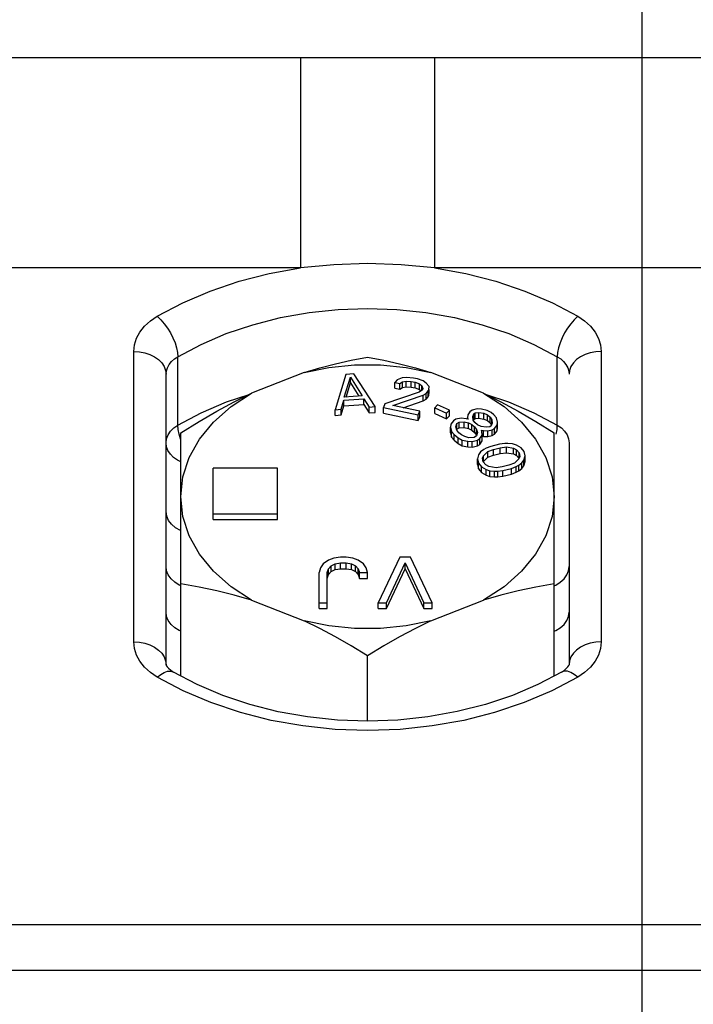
# Model space of a CAD drawing. Header units: inches. Extents: x 13.2 to 32.5, y 4.4 to 30.4.
# Tile 10 of 19: x 29.2 to 30.8, y 9.8 to 12.2. Entities that reach past the tile are written whole.
import ezdxf

# ---------------------------------------------------------------- set-up
doc = ezdxf.new("R2010")
doc.units = ezdxf.units.IN
doc.header["$LTSCALE"] = 2.574606
doc.header["$MEASUREMENT"] = 0
doc.layers.get('0').update_dxf_attribs({"linetype": 'CONTINUOUS'})
doc.layers.add('ROUNDS', color=7, linetype='CONTINUOUS')

msp = doc.modelspace()

# ---------------------------------------------------------------- linework, layer by layer
at = {"color": 7, "linetype": 'Continuous'}
for p, q in [((30.7103, 9.6388), (30.7103, 23.5077)), ((29.8847, 11.3526), (29.7564, 11.302)), ((29.9869, 11.3477), (29.9602, 11.2617)), ((30.0064, 11.3492), (29.9869, 11.3477)), ((30.0581, 11.2691), (30.0064, 11.3492)), ((30.3229, 11.302), (30.1946, 11.3526)), ((29.9829, 11.292), (29.9977, 11.3414)), ((29.9872, 11.2923), (29.9977, 11.3275)), ((29.9977, 11.3414), (30.0269, 11.2953)), ((29.9977, 11.3275), (29.9977, 11.3414)), ((29.9977, 11.3275), (30.0185, 11.2947)), ((30.1119, 11.3343), (30.1067, 11.3279)), ((30.1067, 11.3279), (30.1185, 11.3255)), ((30.1067, 11.314), (30.1067, 11.3279)), ((30.1242, 11.3391), (30.1119, 11.3343)), ((30.1185, 11.3255), (30.1254, 11.3296)), ((30.1185, 11.3116), (30.1185, 11.3255)), ((30.1351, 11.3405), (30.1242, 11.3391)), ((30.1254, 11.3296), (30.1339, 11.3315)), ((30.1254, 11.3157), (30.1254, 11.3296)), ((30.1254, 11.3157), (30.1339, 11.3176)), ((30.1339, 11.3315), (30.1464, 11.3308)), ((30.1339, 11.3176), (30.1339, 11.3315)), ((30.1339, 11.3176), (30.1464, 11.3168)), ((30.1523, 11.3388), (30.1351, 11.3405)), ((30.1464, 11.3308), (30.1558, 11.3288)), ((30.1464, 11.3168), (30.1464, 11.3308)), ((30.1617, 11.3368), (30.1523, 11.3388)), ((30.1558, 11.3288), (30.1669, 11.3246)), ((30.1558, 11.3149), (30.1558, 11.3288)), ((30.1752, 11.3321), (30.1617, 11.3368)), ((30.1669, 11.3246), (30.1726, 11.3197)), ((30.1669, 11.3107), (30.1669, 11.3246)), ((30.1726, 11.3197), (30.1751, 11.3136)), ((30.1726, 11.3093), (30.1726, 11.3197)), ((30.1832, 11.3268), (30.1752, 11.3321)), ((30.1898, 11.318), (30.1832, 11.3268)), ((30.1893, 11.3107), (30.1898, 11.318)), ((30.0269, 11.2953), (29.9829, 11.292)), ((30.1661, 11.3044), (30.0823, 11.2756)), ((30.1011, 11.2717), (30.1758, 11.2968)), ((30.1067, 11.314), (30.1185, 11.3116)), ((30.1185, 11.3116), (30.1254, 11.3157)), ((30.1464, 11.3168), (30.1558, 11.3149)), ((30.1558, 11.3149), (30.1669, 11.3107)), ((30.1737, 11.3102), (30.1661, 11.3044)), ((30.1669, 11.3107), (30.1704, 11.3077)), ((30.1751, 11.3136), (30.1737, 11.3102)), ((30.1758, 11.2968), (30.1827, 11.3009)), ((30.1758, 11.2829), (30.1758, 11.2968)), ((30.1827, 11.3009), (30.1879, 11.3073)), ((30.1827, 11.287), (30.1827, 11.3009)), ((30.1879, 11.3073), (30.1893, 11.3107)), ((30.1879, 11.2933), (30.1879, 11.3073)), ((30.1879, 11.2933), (30.1893, 11.2967)), ((30.1893, 11.2967), (30.1893, 11.3107)), ((30.1893, 11.2967), (30.1898, 11.3041)), ((30.1898, 11.3041), (30.1898, 11.3107)), ((29.9749, 11.2628), (29.9815, 11.2848)), ((29.9749, 11.2489), (29.9815, 11.2708)), ((29.9815, 11.2848), (30.0304, 11.2885)), ((29.9815, 11.2708), (29.9815, 11.2848)), ((29.9815, 11.2708), (30.0304, 11.2745)), ((30.0304, 11.2885), (30.0434, 11.268)), ((30.0304, 11.2745), (30.0304, 11.2885)), ((30.0304, 11.2745), (30.0434, 11.2541)), ((30.0823, 11.2756), (30.0787, 11.2671)), ((30.1672, 11.2578), (30.1011, 11.2717)), ((30.1266, 11.2663), (30.1758, 11.2829)), ((30.1758, 11.2829), (30.1827, 11.287)), ((30.1827, 11.287), (30.1879, 11.2933)), ((30.2108, 11.2738), (30.2039, 11.2663)), ((30.2396, 11.2604), (30.2108, 11.2738)), ((29.9602, 11.2617), (29.9749, 11.2628)), ((29.9602, 11.2478), (29.9602, 11.2617)), ((29.9602, 11.2478), (29.9749, 11.2489)), ((29.9749, 11.2489), (29.9749, 11.2628)), ((30.0434, 11.268), (30.0581, 11.2691)), ((30.0434, 11.2541), (30.0434, 11.268)), ((30.0434, 11.2541), (30.0581, 11.2552)), ((30.0581, 11.2552), (30.0581, 11.2691)), ((30.0787, 11.2671), (30.1636, 11.2493)), ((30.0787, 11.2532), (30.0787, 11.2671)), ((30.0787, 11.2532), (30.1636, 11.2354)), ((30.1636, 11.2493), (30.1672, 11.2578)), ((30.1636, 11.2354), (30.1636, 11.2493)), ((30.1672, 11.2439), (30.1672, 11.2578)), ((30.2039, 11.2663), (30.2327, 11.2529)), ((30.2039, 11.2524), (30.2039, 11.2663)), ((30.2039, 11.2524), (30.2327, 11.239)), ((30.2327, 11.2529), (30.2396, 11.2604)), ((30.2327, 11.239), (30.2327, 11.2529)), ((30.2327, 11.239), (30.2396, 11.2464)), ((30.2396, 11.2464), (30.2396, 11.2604)), ((30.2848, 11.2494), (30.284, 11.242)), ((30.2891, 11.2567), (30.2848, 11.2494)), ((30.2948, 11.2602), (30.2891, 11.2567)), ((30.3075, 11.2635), (30.2948, 11.2602)), ((30.2967, 11.2452), (30.2991, 11.2514)), ((30.2991, 11.2514), (30.3029, 11.2537)), ((30.2991, 11.2374), (30.2991, 11.2514)), ((30.3029, 11.2537), (30.3118, 11.2546)), ((30.3029, 11.2398), (30.3029, 11.2537)), ((30.318, 11.2631), (30.3075, 11.2635)), ((30.3118, 11.2546), (30.3239, 11.2529)), ((30.3118, 11.2407), (30.3118, 11.2546)), ((30.3318, 11.26), (30.318, 11.2631)), ((30.3239, 11.2529), (30.3323, 11.2488)), ((30.3239, 11.2389), (30.3239, 11.2529)), ((30.3418, 11.2546), (30.3318, 11.26)), ((30.3323, 11.2488), (30.3388, 11.2435)), ((30.3323, 11.2349), (30.3323, 11.2488)), ((30.3483, 11.2494), (30.3418, 11.2546)), ((30.3545, 11.2417), (30.3483, 11.2494)), ((30.1636, 11.2354), (30.1672, 11.2439)), ((30.2434, 11.2262), (30.2426, 11.2188)), ((30.2496, 11.2347), (30.2434, 11.2262)), ((30.2553, 11.2382), (30.2496, 11.2347)), ((30.255, 11.2195), (30.2577, 11.2281)), ((30.268, 11.2414), (30.2553, 11.2382)), ((30.2577, 11.2281), (30.2634, 11.2316)), ((30.2577, 11.2142), (30.2577, 11.2281)), ((30.2634, 11.2316), (30.2758, 11.2324)), ((30.2634, 11.2177), (30.2634, 11.2316)), ((30.2802, 11.2397), (30.268, 11.2414)), ((30.2758, 11.2324), (30.2861, 11.2295)), ((30.2758, 11.2184), (30.2758, 11.2324)), ((30.2853, 11.2382), (30.2802, 11.2397)), ((30.284, 11.242), (30.2853, 11.2382)), ((30.284, 11.2386), (30.284, 11.242)), ((30.2861, 11.2295), (30.2945, 11.2254)), ((30.2861, 11.2155), (30.2861, 11.2295)), ((30.2945, 11.2254), (30.3009, 11.2202)), ((30.2945, 11.2115), (30.2945, 11.2254)), ((30.2975, 11.2365), (30.2967, 11.2452)), ((30.302, 11.2301), (30.2975, 11.2365)), ((30.2983, 11.2354), (30.2991, 11.2374)), ((30.2991, 11.2374), (30.3029, 11.2398)), ((30.3085, 11.2248), (30.302, 11.2301)), ((30.3029, 11.2398), (30.3118, 11.2407)), ((30.3169, 11.2208), (30.3085, 11.2248)), ((30.3118, 11.2407), (30.3239, 11.2389)), ((30.3239, 11.2389), (30.3323, 11.2349)), ((30.3323, 11.2349), (30.3388, 11.2296)), ((30.3417, 11.2223), (30.338, 11.2199)), ((30.3388, 11.2435), (30.3434, 11.2371)), ((30.3388, 11.2296), (30.3388, 11.2435)), ((30.3388, 11.2296), (30.3426, 11.2243)), ((30.3442, 11.2284), (30.3417, 11.2223)), ((30.3434, 11.2371), (30.3442, 11.2284)), ((30.3434, 11.2264), (30.3434, 11.2371)), ((30.3498, 11.2157), (30.3561, 11.2242)), ((30.3569, 11.2316), (30.3545, 11.2417)), ((30.3561, 11.2242), (30.3569, 11.2316)), ((30.3561, 11.2102), (30.3561, 11.2242)), ((30.3569, 11.2177), (30.3569, 11.2316)), ((29.5838, 10.612), (29.5838, 11.2056)), ((30.2426, 11.2188), (30.245, 11.2087)), ((30.2426, 11.2048), (30.2426, 11.2188)), ((30.2426, 11.2048), (30.245, 11.1948)), ((30.245, 11.2087), (30.2512, 11.201)), ((30.245, 11.1948), (30.245, 11.2087)), ((30.2512, 11.201), (30.2609, 11.1931)), ((30.2512, 11.1871), (30.2512, 11.201)), ((30.2577, 11.2119), (30.255, 11.2195)), ((30.2574, 11.213), (30.2577, 11.2142)), ((30.2577, 11.2142), (30.2634, 11.2177)), ((30.2623, 11.2055), (30.2577, 11.2119)), ((30.2688, 11.2003), (30.2623, 11.2055)), ((30.2634, 11.2177), (30.2758, 11.2184)), ((30.2771, 11.1962), (30.2688, 11.2003)), ((30.2758, 11.2184), (30.2861, 11.2155)), ((30.2861, 11.2155), (30.2945, 11.2115)), ((30.2945, 11.2115), (30.3009, 11.2062)), ((30.3055, 11.1976), (30.2998, 11.1941)), ((30.3009, 11.2202), (30.3055, 11.2137)), ((30.3009, 11.2062), (30.3009, 11.2202)), ((30.3009, 11.2062), (30.3055, 11.1998)), ((30.3055, 11.2137), (30.3082, 11.2062)), ((30.3055, 11.1998), (30.3055, 11.2137)), ((30.3082, 11.2062), (30.3055, 11.1976)), ((30.3055, 11.1998), (30.3059, 11.1988)), ((30.3136, 11.191), (30.3198, 11.1995)), ((30.329, 11.219), (30.3169, 11.2208)), ((30.3177, 11.212), (30.3228, 11.2106)), ((30.319, 11.2082), (30.3177, 11.212)), ((30.3198, 11.1995), (30.319, 11.2082)), ((30.3198, 11.1856), (30.3198, 11.1995)), ((30.3198, 11.1975), (30.3228, 11.1966)), ((30.3228, 11.2106), (30.3334, 11.2101)), ((30.3228, 11.1966), (30.3228, 11.2106)), ((30.338, 11.2199), (30.329, 11.219)), ((30.3334, 11.2101), (30.3442, 11.2122)), ((30.3334, 11.1962), (30.3334, 11.2101)), ((30.3334, 11.1962), (30.3442, 11.1983)), ((30.3442, 11.2122), (30.3498, 11.2157)), ((30.3442, 11.1983), (30.3442, 11.2122)), ((30.3442, 11.1983), (30.3498, 11.2018)), ((30.3498, 11.2018), (30.3498, 11.2157)), ((30.3498, 11.2018), (30.3561, 11.2102)), ((30.3561, 11.2102), (30.3569, 11.2177)), ((30.4956, 10.612), (30.4956, 11.2056)), ((30.245, 11.1948), (30.2512, 11.1871)), ((30.2512, 11.1871), (30.2609, 11.1792)), ((30.2609, 11.1931), (30.2709, 11.1877)), ((30.2609, 11.1792), (30.2609, 11.1931)), ((30.2609, 11.1792), (30.2709, 11.1738)), ((30.2709, 11.1877), (30.2847, 11.1847)), ((30.2709, 11.1738), (30.2709, 11.1877)), ((30.2709, 11.1738), (30.2847, 11.1708)), ((30.2874, 11.1933), (30.2771, 11.1962)), ((30.2847, 11.1847), (30.2952, 11.1843)), ((30.2847, 11.1708), (30.2847, 11.1847)), ((30.2998, 11.1941), (30.2874, 11.1933)), ((30.2952, 11.1843), (30.3079, 11.1875)), ((30.2952, 11.1704), (30.2952, 11.1843)), ((30.2952, 11.1704), (30.3079, 11.1736)), ((30.3079, 11.1875), (30.3136, 11.191)), ((30.3079, 11.1736), (30.3079, 11.1875)), ((30.3079, 11.1736), (30.3136, 11.1771)), ((30.3136, 11.1771), (30.3136, 11.191)), ((30.3136, 11.1771), (30.3198, 11.1856)), ((30.3228, 11.1966), (30.3334, 11.1962)), ((30.3619, 11.1776), (30.3406, 11.1722)), ((30.3746, 11.1789), (30.3619, 11.1776)), ((30.3825, 11.179), (30.3746, 11.1789)), ((30.3937, 11.1781), (30.3825, 11.179)), ((30.4032, 11.175), (30.3937, 11.1781)), ((30.4145, 11.1686), (30.4032, 11.175)), ((30.2847, 11.1708), (30.2952, 11.1704)), ((30.3109, 11.1518), (30.3079, 11.1418)), ((30.3155, 11.1585), (30.3109, 11.1518)), ((30.3233, 11.1642), (30.3155, 11.1585)), ((30.3228, 11.1493), (30.3337, 11.1594)), ((30.3296, 11.1676), (30.3233, 11.1642)), ((30.3406, 11.1722), (30.3296, 11.1676)), ((30.3337, 11.1594), (30.3471, 11.1646)), ((30.3337, 11.1455), (30.3337, 11.1594)), ((30.3337, 11.1455), (30.3471, 11.1507)), ((30.3471, 11.1646), (30.3637, 11.1688)), ((30.3471, 11.1507), (30.3471, 11.1646)), ((30.3471, 11.1507), (30.3637, 11.1548)), ((30.3637, 11.1688), (30.3787, 11.1707)), ((30.3637, 11.1548), (30.3637, 11.1688)), ((30.3637, 11.1548), (30.3787, 11.1568)), ((30.3787, 11.1707), (30.3962, 11.1677)), ((30.3787, 11.1568), (30.3787, 11.1707)), ((30.3787, 11.1568), (30.3962, 11.1538)), ((30.3962, 11.1677), (30.4034, 11.164)), ((30.3962, 11.1538), (30.3962, 11.1677)), ((30.3962, 11.1538), (30.4034, 11.1501)), ((30.4034, 11.164), (30.4099, 11.1564)), ((30.4034, 11.1501), (30.4034, 11.164)), ((30.4034, 11.1501), (30.4099, 11.1425)), ((30.4099, 11.1564), (30.4117, 11.1476)), ((30.4099, 11.1429), (30.4099, 11.1564)), ((30.4218, 11.1593), (30.4145, 11.1686)), ((30.4243, 11.1489), (30.4218, 11.1593)), ((30.3079, 11.1418), (30.3105, 11.1314)), ((30.3079, 11.1279), (30.3079, 11.1418)), ((30.3079, 11.1279), (30.3105, 11.1175)), ((30.3105, 11.1314), (30.3178, 11.1221)), ((30.3105, 11.1175), (30.3105, 11.1314)), ((30.3206, 11.1431), (30.3228, 11.1493)), ((30.3223, 11.1344), (30.3206, 11.1431)), ((30.3288, 11.1268), (30.3223, 11.1344)), ((30.3224, 11.1343), (30.3228, 11.1353)), ((30.3228, 11.1353), (30.3228, 11.1493)), ((30.3228, 11.1353), (30.3337, 11.1455)), ((30.336, 11.123), (30.3288, 11.1268)), ((30.3851, 11.1261), (30.3685, 11.122)), ((30.3985, 11.1313), (30.3851, 11.1261)), ((30.4094, 11.1415), (30.3985, 11.1313)), ((30.4026, 11.1231), (30.4089, 11.1266)), ((30.4089, 11.1266), (30.4167, 11.1322)), ((30.4089, 11.1127), (30.4089, 11.1266)), ((30.4117, 11.1476), (30.4094, 11.1415)), ((30.4167, 11.1322), (30.4214, 11.1389)), ((30.4167, 11.1183), (30.4167, 11.1322)), ((30.4214, 11.1389), (30.4243, 11.1489)), ((30.4214, 11.125), (30.4214, 11.1389)), ((30.4214, 11.125), (30.4243, 11.135)), ((30.4243, 11.135), (30.4243, 11.1489)), ((29.82, 11.119), (29.6625, 11.119)), ((29.6625, 10.9937), (29.6625, 11.119)), ((29.82, 10.9937), (29.82, 11.119)), ((30.3105, 11.1175), (30.3178, 11.1082)), ((30.3178, 11.1221), (30.329, 11.1157)), ((30.3178, 11.1082), (30.3178, 11.1221)), ((30.3178, 11.1082), (30.329, 11.1018)), ((30.329, 11.1157), (30.3386, 11.1126)), ((30.329, 11.1018), (30.329, 11.1157)), ((30.329, 11.1018), (30.3386, 11.0987)), ((30.3535, 11.12), (30.336, 11.123)), ((30.3386, 11.1126), (30.3497, 11.1117)), ((30.3386, 11.0987), (30.3386, 11.1126)), ((30.3497, 11.1117), (30.3576, 11.1118)), ((30.3497, 11.0978), (30.3497, 11.1117)), ((30.3685, 11.122), (30.3535, 11.12)), ((30.3576, 11.1118), (30.3703, 11.1132)), ((30.3576, 11.0979), (30.3576, 11.1118)), ((30.3703, 11.1132), (30.3916, 11.1185)), ((30.3703, 11.0993), (30.3703, 11.1132)), ((30.3703, 11.0993), (30.3916, 11.1046)), ((30.3916, 11.1185), (30.4026, 11.1231)), ((30.3916, 11.1046), (30.3916, 11.1185)), ((30.3916, 11.1046), (30.4026, 11.1092)), ((30.4026, 11.1092), (30.4026, 11.1231)), ((30.4026, 11.1092), (30.4089, 11.1127)), ((30.4089, 11.1127), (30.4167, 11.1183)), ((30.4167, 11.1183), (30.4214, 11.125)), ((30.3386, 11.0987), (30.3497, 11.0978)), ((30.3497, 11.0978), (30.3576, 11.0979)), ((30.3576, 11.0979), (30.3703, 11.0993)), ((29.6625, 11.0076), (29.82, 11.0076)), ((29.6625, 10.9937), (29.82, 10.9937)), ((29.9314, 10.8853), (29.9248, 10.8758)), ((29.9445, 10.8948), (29.9314, 10.8853)), ((29.9576, 10.8995), (29.9445, 10.8948)), ((29.9511, 10.8805), (29.9609, 10.8853)), ((29.974, 10.9019), (29.9576, 10.8995)), ((29.9609, 10.8853), (29.974, 10.8876)), ((29.9609, 10.8714), (29.9609, 10.8853)), ((29.9872, 10.9019), (29.974, 10.9019)), ((29.974, 10.8876), (29.9872, 10.8876)), ((29.974, 10.8737), (29.974, 10.8876)), ((30.0036, 10.8995), (29.9872, 10.9019)), ((29.9872, 10.8876), (30.0003, 10.8853)), ((29.9872, 10.8737), (29.9872, 10.8876)), ((30.0003, 10.8853), (30.0101, 10.8805)), ((30.0003, 10.8714), (30.0003, 10.8853)), ((30.0167, 10.8948), (30.0036, 10.8995)), ((30.0298, 10.8853), (30.0167, 10.8948)), ((30.0364, 10.8758), (30.0298, 10.8853)), ((30.1184, 10.9019), (30.0659, 10.7905)), ((30.0856, 10.7905), (30.1315, 10.8876)), ((30.1447, 10.9019), (30.1184, 10.9019)), ((30.1315, 10.8876), (30.1775, 10.7905)), ((30.1315, 10.8737), (30.1315, 10.8876)), ((30.1971, 10.7905), (30.1447, 10.9019)), ((29.9248, 10.8758), (29.9216, 10.864)), ((29.9216, 10.7766), (29.9216, 10.864)), ((29.9412, 10.864), (29.9445, 10.8734)), ((29.9412, 10.7766), (29.9412, 10.864)), ((29.9445, 10.8734), (29.9511, 10.8805)), ((29.9445, 10.8595), (29.9445, 10.8734)), ((29.9445, 10.8595), (29.9511, 10.8666)), ((29.9511, 10.8666), (29.9511, 10.8805)), ((29.9511, 10.8666), (29.9609, 10.8714)), ((29.9609, 10.8714), (29.974, 10.8737)), ((29.974, 10.8737), (29.9872, 10.8737)), ((29.9872, 10.8737), (30.0003, 10.8714)), ((30.0003, 10.8714), (30.0101, 10.8666)), ((30.0101, 10.8805), (30.0167, 10.8734)), ((30.0101, 10.8666), (30.0101, 10.8805)), ((30.0101, 10.8666), (30.0167, 10.8595)), ((30.0167, 10.8734), (30.02, 10.864)), ((30.0167, 10.8595), (30.0167, 10.8734)), ((30.02, 10.864), (30.0397, 10.864)), ((30.02, 10.85), (30.02, 10.864)), ((30.0397, 10.864), (30.0364, 10.8758)), ((30.0397, 10.85), (30.0397, 10.864)), ((30.0856, 10.7766), (30.1315, 10.8737)), ((30.1315, 10.8737), (30.1775, 10.7766)), ((29.9412, 10.85), (29.9445, 10.8595)), ((30.0167, 10.8595), (30.02, 10.85)), ((30.02, 10.85), (30.0397, 10.85)), ((29.7564, 10.7968), (29.8847, 10.7462)), ((29.9216, 10.7905), (29.9412, 10.7905)), ((30.0659, 10.7905), (30.0856, 10.7905)), ((30.0659, 10.7766), (30.0659, 10.7905)), ((30.0856, 10.7766), (30.0856, 10.7905)), ((30.1775, 10.7905), (30.1971, 10.7905)), ((30.1775, 10.7766), (30.1775, 10.7905)), ((30.1946, 10.7462), (30.3229, 10.7968)), ((30.1971, 10.7766), (30.1971, 10.7905)), ((29.9216, 10.7766), (29.9412, 10.7766)), ((30.0659, 10.7766), (30.0856, 10.7766)), ((30.1775, 10.7766), (30.1971, 10.7766)), ((30.0397, 10.5018), (30.0397, 10.6609))]:
    msp.add_line(p, q, dxfattribs=at)
for points in [[(29.8847, 11.3526), (29.9229, 11.364), (29.9613, 11.3738), (30, 11.3822), (30.0397, 11.3895)], [(29.8847, 11.3526), (29.9455, 11.3648), (30.008, 11.371), (30.0713, 11.371), (30.1339, 11.3648), (30.1946, 11.3526)], [(30.0397, 11.3895), (30.0793, 11.3822), (30.1181, 11.3738), (30.1564, 11.364), (30.1946, 11.3526)], [(29.5838, 11.0494), (29.5889, 11.0976), (29.6042, 11.1447), (29.6292, 11.1897), (29.6635, 11.2315), (29.7062, 11.2692), (29.7564, 11.302)], [(29.5838, 11.2056), (29.6283, 11.2331), (29.6714, 11.2582), (29.714, 11.2811), (29.7564, 11.302)], [(30.3229, 11.302), (30.3653, 11.2811), (30.4079, 11.2582), (30.451, 11.2331), (30.4956, 11.2056)], [(30.3229, 11.302), (30.3731, 11.2692), (30.4158, 11.2315), (30.4501, 11.1897), (30.4752, 11.1447), (30.4904, 11.0976), (30.4956, 11.0494)], [(29.7564, 10.7968), (29.7062, 10.8296), (29.6635, 10.8673), (29.6292, 10.9091), (29.6042, 10.9541), (29.5889, 11.0012), (29.5838, 11.0494)], [(30.4956, 11.0494), (30.4904, 11.0012), (30.4752, 10.9541), (30.4501, 10.9091), (30.4158, 10.8673), (30.3731, 10.8296), (30.3229, 10.7968)], [(29.7564, 10.7968), (29.714, 10.8093), (29.6714, 10.82), (29.6283, 10.8289), (29.5838, 10.8365)], [(30.4956, 10.8365), (30.451, 10.8289), (30.4079, 10.8199), (30.3653, 10.8093), (30.3229, 10.7968)], [(30.1946, 10.7462), (30.1339, 10.734), (30.0713, 10.7278), (30.008, 10.7278), (29.9455, 10.734), (29.8847, 10.7462)], [(30.0397, 10.6609), (30, 10.685), (29.9613, 10.7071), (29.9229, 10.7275), (29.8847, 10.7462)], [(30.1946, 10.7462), (30.1564, 10.7274), (30.1181, 10.707), (30.0793, 10.685), (30.0397, 10.6609)]]:
    msp.add_lwpolyline(points, dxfattribs=at)
at = {"layer": 'ROUNDS', "color": 7, "linetype": 'Continuous'}
for p, q in [((31.3718, 12.1205), (28.1191, 12.1205)), ((29.8757, 12.1205), (29.8757, 11.6082)), ((30.2036, 12.1205), (30.2036, 11.6082)), ((29.8757, 11.6082), (28.7075, 11.6082)), ((31.3718, 11.6082), (30.2036, 11.6082)), ((29.4688, 10.6951), (29.4688, 11.4037)), ((29.5762, 11.224), (29.5762, 11.391)), ((30.5032, 11.224), (30.5032, 11.391)), ((30.6105, 11.4037), (30.6105, 10.6951)), ((29.5475, 10.6394), (29.5475, 11.3481)), ((30.5318, 11.181), (30.5318, 10.6394)), ((29.5838, 10.8322), (29.5799, 10.8338)), ((30.4956, 10.8322), (30.4994, 10.8338)), ((25.5673, 10.0055), (30.9058, 10.0055)), ((25.5673, 9.8941), (30.9058, 9.8941))]:
    msp.add_line(p, q, dxfattribs=at)
for points in [[(29.5261, 11.4896), (29.5883, 11.5225), (29.6552, 11.5512), (29.726, 11.5752), (29.7998, 11.5943), (29.8757, 11.6082)], [(30.2036, 11.6082), (30.1217, 11.6156), (30.0397, 11.6181), (29.9577, 11.6156), (29.8757, 11.6082)], [(30.2036, 11.6082), (30.2795, 11.5943), (30.3533, 11.5752), (30.4241, 11.5512), (30.4911, 11.5225), (30.5533, 11.4896)], [(29.4688, 11.4037), (29.4705, 11.4199), (29.4755, 11.4359), (29.4838, 11.4512), (29.4953, 11.4655), (29.5095, 11.4784), (29.5261, 11.4896)], [(29.5261, 11.4896), (29.5348, 11.4813), (29.5432, 11.4716), (29.5511, 11.4607), (29.5583, 11.449), (29.5644, 11.4368), (29.5695, 11.4246), (29.5732, 11.4126), (29.5754, 11.4013), (29.5762, 11.391)], [(29.5762, 11.391), (29.6332, 11.4211), (29.6946, 11.4473), (29.7595, 11.4691), (29.8273, 11.4864), (29.8969, 11.4988), (29.9679, 11.5062), (30.0396, 11.5087), (30.1114, 11.5062), (30.1824, 11.4988), (30.252, 11.4864), (30.3198, 11.4691), (30.3847, 11.4473), (30.4461, 11.4211), (30.5032, 11.391)], [(30.5533, 11.4896), (30.5446, 11.4813), (30.5361, 11.4716), (30.5282, 11.4607), (30.5211, 11.449), (30.5149, 11.4368), (30.5099, 11.4246), (30.5062, 11.4126), (30.5039, 11.4013), (30.5032, 11.391)], [(30.5533, 11.4896), (30.5699, 11.4784), (30.5841, 11.4655), (30.5955, 11.4512), (30.6039, 11.4358), (30.6089, 11.4199), (30.6105, 11.4037)], [(29.4688, 11.4037), (29.4825, 11.4029), (29.4957, 11.4004), (29.5082, 11.3963), (29.5194, 11.3907), (29.5291, 11.3838), (29.537, 11.3759), (29.5428, 11.3671), (29.5463, 11.3577), (29.5475, 11.3481)], [(29.5475, 11.3481), (29.5484, 11.3562), (29.5509, 11.3641), (29.5551, 11.3718), (29.5608, 11.379), (29.5679, 11.3854), (29.5762, 11.391)], [(30.5032, 11.391), (30.5115, 11.3854), (30.5186, 11.3789), (30.5243, 11.3718), (30.5285, 11.3641), (30.531, 11.3561), (30.5318, 11.3481)], [(30.6105, 11.4037), (30.5969, 11.4029), (30.5836, 11.4004), (30.5712, 11.3963), (30.5599, 11.3907), (30.5502, 11.3838), (30.5423, 11.3759), (30.5365, 11.3671), (30.533, 11.3577), (30.5318, 11.3481)], [(29.5762, 11.224), (29.6337, 11.2543), (29.6952, 11.2805), (29.7502, 11.2989)], [(30.3291, 11.2989), (30.3842, 11.2805), (30.4456, 11.2543), (30.5032, 11.224)], [(29.5475, 11.181), (29.5488, 11.1908), (29.5524, 11.2002), (29.5583, 11.2091), (29.5663, 11.2171), (29.5762, 11.224)], [(29.5792, 11.2023), (29.5769, 11.2137), (29.5762, 11.224)], [(30.5001, 11.2023), (30.5024, 11.2137), (30.5032, 11.224)], [(30.5032, 11.224), (30.513, 11.2171), (30.521, 11.2091), (30.527, 11.2002), (30.5306, 11.1908), (30.5318, 11.181)], [(29.5838, 11.1882), (29.5829, 11.1904), (29.5792, 11.2023)], [(29.5838, 11.1344), (29.5757, 11.1384), (29.566, 11.1452), (29.5581, 11.1532), (29.5523, 11.162), (29.5487, 11.1714), (29.5475, 11.181)], [(29.5838, 10.9662), (29.5825, 10.9667), (29.5706, 10.9736), (29.5608, 10.982), (29.5535, 10.9916), (29.5491, 11.0021), (29.5475, 11.013)], [(29.5799, 10.8338), (29.5688, 10.8408), (29.5598, 10.849), (29.5531, 10.8584), (29.5489, 10.8684), (29.5475, 10.8788)], [(30.4994, 10.8338), (30.5105, 10.8408), (30.5196, 10.849), (30.5263, 10.8584), (30.5304, 10.8684), (30.5318, 10.8788)], [(29.5838, 10.7209), (29.5799, 10.7225), (29.5688, 10.7294), (29.5598, 10.7377), (29.5531, 10.747), (29.5489, 10.7571), (29.5475, 10.7675)], [(30.4956, 10.7209), (30.4994, 10.7225), (30.5105, 10.7294), (30.5196, 10.7377), (30.5263, 10.747), (30.5304, 10.7571), (30.5318, 10.7675)], [(29.4688, 10.6951), (29.4825, 10.6942), (29.4957, 10.6917), (29.5082, 10.6876), (29.5194, 10.6821), (29.5291, 10.6752), (29.537, 10.6672), (29.5428, 10.6584), (29.5463, 10.6491), (29.5475, 10.6394)], [(29.5261, 10.6092), (29.5094, 10.6204), (29.4952, 10.6333), (29.4838, 10.6477), (29.4755, 10.663), (29.4705, 10.6789), (29.4688, 10.6951)], [(30.6105, 10.6951), (30.5969, 10.6942), (30.5836, 10.6917), (30.5712, 10.6876), (30.5599, 10.6821), (30.5502, 10.6752), (30.5423, 10.6672), (30.5365, 10.6584), (30.533, 10.6491), (30.5318, 10.6394)], [(30.6105, 10.6951), (30.6089, 10.6789), (30.6038, 10.6629), (30.5955, 10.6476), (30.5841, 10.6333), (30.5698, 10.6204), (30.5533, 10.6092)], [(29.5261, 10.6092), (29.5348, 10.6158), (29.5432, 10.6205), (29.5511, 10.6232), (29.5583, 10.6238), (29.5644, 10.6222)], [(29.5475, 10.6394), (29.5476, 10.6391), (29.5482, 10.6375), (29.5502, 10.6344), (29.5537, 10.6305), (29.5589, 10.6261), (29.5657, 10.6215)], [(30.4557, 10.591), (30.3934, 10.5645), (30.3274, 10.5423), (30.2584, 10.5248), (30.187, 10.5121), (30.1139, 10.5044), (30.0401, 10.5018), (29.9662, 10.5043), (29.8931, 10.512), (29.8215, 10.5247), (29.7523, 10.5422), (29.6862, 10.5644), (29.6237, 10.591), (29.5644, 10.6222)], [(30.5533, 10.6092), (30.5446, 10.6158), (30.5361, 10.6205), (30.5282, 10.6232), (30.5211, 10.6238), (30.5149, 10.6222), (30.4557, 10.591)], [(30.5136, 10.6215), (30.5205, 10.6261), (30.5257, 10.6305), (30.5292, 10.6345), (30.5311, 10.6375), (30.5317, 10.6391), (30.5318, 10.6394)], [(30.5533, 10.6092), (30.4901, 10.5759), (30.4221, 10.5468), (30.3501, 10.5226), (30.275, 10.5035), (30.1979, 10.4898), (30.1192, 10.4815), (30.0397, 10.4787), (29.9602, 10.4815), (29.8815, 10.4898), (29.8043, 10.5035), (29.7293, 10.5226), (29.6573, 10.5468), (29.5893, 10.5758), (29.5261, 10.6092)]]:
    msp.add_lwpolyline(points, dxfattribs=at)

doc.saveas('drawing.dxf')
